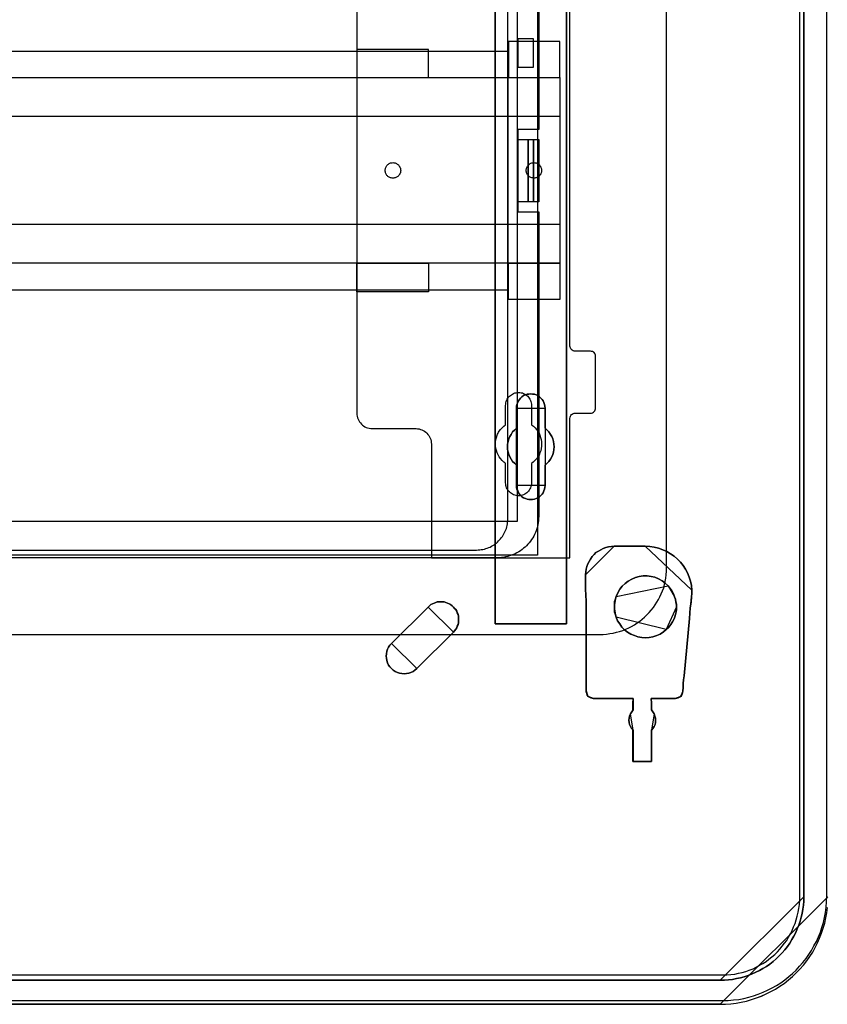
# Model space of a CAD drawing. Extents: x -635870 to -372006, y -44437 to 104716.
# Tile 24 of 246: x -617188 to -615624, y -38000 to -36092. Entities that reach past the tile are written whole.
import ezdxf

# ---------------------------------------------------------------- set-up
doc = ezdxf.new("R2010")
doc.units = 0
doc.header["$MEASUREMENT"] = 0
doc.layers.get('0').update_dxf_attribs({"color": 252})
for name, color, linetype in [('30', 7, 'Continuous'), ('5', 7, 'Continuous'), ('50', 7, 'Continuous')]:
    doc.layers.add(name, color=color, linetype=linetype)

# ---------------------------------------------------------------- blocks, each defined once
blk = doc.blocks.new('*U1009')
at = {"layer": '5', "color": 7}
for points in [[(20.879233, -822), (427.122092, -822), (428.153166, -821.948625), (429.184239, -821.89725), (430.215312, -821.7945), (431.194832, -821.589), (432.225905, -821.3835), (433.205424, -821.07525), (434.184944, -820.767), (435.11291, -820.407375), (436.040876, -819.996375), (436.968842, -819.534), (437.845254, -819.071625), (438.721666, -818.5065), (439.546525, -817.941375), (440.371383, -817.2735), (441.144688, -816.605625), (441.86644, -815.886375), (442.588191, -815.167125), (443.258389, -814.3965), (443.928586, -813.5745), (444.495676, -812.7525), (445.062767, -811.879125), (445.52675, -811.00575), (445.990733, -810.081), (446.403162, -809.15625), (446.764038, -808.2315), (447.07336, -807.255375), (447.382682, -806.27925), (447.588896, -805.25175), (447.795111, -804.275625), (447.898218, -803.248125)], [(443.311642, -20.805704), (443.311642, -801.191648), (443.311642, -802.013648), (443.260088, -802.784272), (443.156981, -803.554897), (443.002319, -804.376897), (442.847658, -805.147521), (442.641443, -805.866771), (442.383674, -806.637396), (442.074352, -807.356645), (441.765029, -808.075895), (441.404153, -808.795145), (441.043277, -809.46302), (440.630847, -810.130894), (440.166863, -810.798769), (439.651326, -811.415269), (439.135788, -812.031769), (438.568697, -812.596893), (438.001606, -813.162018), (437.382961, -813.675768), (436.764315, -814.189518), (436.094117, -814.651893), (435.423918, -815.062892), (434.753719, -815.422517), (434.031967, -815.782142), (433.310214, -816.090392), (432.588462, -816.398642), (431.815155, -816.655517), (431.093403, -816.861017), (430.320097, -817.015142), (429.54679, -817.169267), (428.72193, -817.272017), (427.948624, -817.323392), (427.123764, -817.323392), (20.880212, -817.323392)], [(20.880212, -817.323392), (427.123764, -817.323392), (427.948624, -817.323392), (428.72193, -817.272017), (429.54679, -817.169267), (430.320097, -817.015142), (431.093403, -816.861017), (431.815155, -816.655517), (432.588462, -816.398642), (433.310214, -816.090392), (434.031967, -815.782142), (434.753719, -815.422517), (435.423918, -815.062892), (436.094117, -814.651893), (436.764315, -814.189518), (437.382961, -813.675768), (438.001606, -813.162018), (438.568697, -812.596893), (439.135788, -812.031769), (439.651326, -811.415269), (440.166863, -810.798769), (440.630847, -810.130894), (441.043277, -809.46302), (441.404153, -808.795145), (441.765029, -808.075895), (442.074352, -807.356645), (442.383674, -806.637396), (442.641443, -805.866771), (442.847658, -805.147521), (443.002319, -804.376897), (443.156981, -803.554897), (443.260088, -802.784272), (443.311642, -802.013648), (443.311642, -801.191648), (443.311642, -20.805704)], [(397.375511, -523.253164), (397.375511, -648.762415), (397.375511, -673.216939), (397.375511, -743.189759), (397.375511, -748.275889), (396.756818, -748.275889), (384.176726, -748.275889), (383.558033, -748.275889), (383.558033, -743.189759), (383.558033, -435.658701)], [(383.557277, -435.658725), (383.557277, -743.18976), (383.557277, -748.275889), (384.176076, -748.275889), (396.758331, -748.275889), (397.377131, -748.275889), (397.377131, -743.18976), (397.377131, -743.18976), (397.377131, -673.216945), (397.377131, -648.762422), (397.377131, -523.253181)], [(448.001326, -801.188298), (427.11911, -822), (427.11911, -822), (428.150331, -821.948613), (429.181551, -821.897226), (430.212772, -821.794452), (431.192431, -821.588905), (432.223652, -821.383357), (433.203311, -821.075035), (434.182971, -820.766714), (435.111069, -820.407006), (436.039168, -819.99591), (436.967266, -819.533428), (437.843804, -819.070946), (438.720341, -818.50569), (439.545317, -817.940433), (440.370294, -817.272403), (441.143709, -816.604374), (441.865563, -815.884957), (442.587418, -815.16554), (443.257711, -814.394736), (443.928005, -813.572545), (444.495176, -812.750355), (445.062347, -811.876777), (445.526396, -811.003199), (445.990446, -810.078235), (446.402934, -809.15327), (446.763861, -808.228306), (447.073227, -807.251954), (447.382593, -806.275603), (447.588837, -805.247865), (447.795081, -804.271513), (447.898203, -803.243775)]]:
    blk.add_lwpolyline(points, dxfattribs=at)
at = {"layer": '5', "color": 59}
blk.add_lwpolyline([(443.308991, -20.806406), (443.308991, -801.190946), (443.308991, -20.806406)], close=True, dxfattribs=at)
at = {"layer": '5', "color": 7}
for points in [[(383.557277, -743.18882), (383.557277, -435.65812), (383.557277, -743.18882)], [(397.37448, -523.253168), (397.37448, -648.764229), (397.37448, -523.253168)], [(397.37448, -648.761581), (397.37448, -673.217118), (397.37448, -648.761581)], [(397.37448, -673.21447), (397.37448, -743.18882), (397.37448, -673.21447)], [(393.251425, -721.510155), (393.199865, -721.869837), (393.148306, -722.229519), (392.993627, -722.537818), (392.838948, -722.8975), (392.684269, -723.154415), (392.42647, -723.462714), (392.168672, -723.668247), (391.859314, -723.873779), (391.498397, -724.027929), (391.189039, -724.130695), (390.828121, -724.233461), (390.467204, -724.233461), (390.106286, -724.233461), (389.745369, -724.130695), (389.436011, -724.027929), (389.075093, -723.873779), (388.765735, -723.668247), (388.507937, -723.462714), (388.301699, -723.154415), (388.09546, -722.8975), (387.940781, -722.537818), (387.786102, -722.229519), (387.734542, -721.869837), (387.734542, -721.510155), (387.734542, -717.553654), (387.322065, -717.193972), (386.961148, -716.83429), (386.65179, -716.423225), (386.393991, -715.960777), (386.239313, -715.498329), (386.084634, -715.03588), (385.981514, -714.522049), (385.929955, -714.008218), (385.981514, -713.494386), (386.084634, -712.980555), (386.239313, -712.466724), (386.393991, -712.004276), (386.65179, -711.59321), (386.961148, -711.130762), (387.322065, -710.77108), (387.734542, -710.411398), (387.734542, -706.50628), (387.734542, -706.146598), (387.786102, -705.786916), (387.940781, -705.427234), (388.09546, -705.118936), (388.301699, -704.810637), (388.507937, -704.553721), (388.765735, -704.296806), (389.075093, -704.091273), (389.436011, -703.937124), (389.745369, -703.834357), (390.106286, -703.782974), (390.467204, -703.731591), (390.828121, -703.782974), (391.189039, -703.834357), (391.498397, -703.937124), (391.859314, -704.091273), (392.168672, -704.296806), (392.42647, -704.553721), (392.684269, -704.810637), (392.838948, -705.118936), (392.993627, -705.427234), (393.148306, -705.786916), (393.199865, -706.146598), (393.251425, -706.50628), (393.251425, -710.411398), (393.612342, -710.77108), (393.97326, -711.130762), (394.282618, -711.59321), (394.540416, -712.004276), (394.746655, -712.466724), (394.849774, -712.980555), (394.952893, -713.494386), (395.004453, -714.008218), (394.952893, -714.522049), (394.849774, -715.03588), (394.746655, -715.498329), (394.540416, -715.960777), (394.282618, -716.423225), (393.97326, -716.83429), (393.612342, -717.193972), (393.251425, -717.553654), (393.251425, -721.510155)], [(393.251425, -717.553654), (393.612342, -717.193972), (393.97326, -716.83429), (394.282618, -716.423225), (394.540416, -715.960777), (394.746655, -715.498329), (394.849774, -715.03588), (394.952893, -714.522049), (395.004453, -714.008218), (394.952893, -713.494386), (394.849774, -712.980555), (394.746655, -712.466724), (394.540416, -712.004276), (394.282618, -711.59321), (393.97326, -711.130762), (393.612342, -710.77108), (393.251425, -710.411398), (393.251425, -706.50628), (393.199865, -706.146598), (393.148306, -705.786916), (392.993627, -705.427234), (392.838948, -705.118936), (392.684269, -704.810637), (392.42647, -704.553721), (392.168672, -704.296806), (391.859314, -704.091273), (391.498397, -703.937124), (391.189039, -703.834357), (390.828121, -703.782974), (390.467204, -703.731591), (390.106286, -703.782974), (389.745369, -703.834357), (389.436011, -703.937124), (389.075093, -704.091273), (388.765735, -704.296806), (388.507937, -704.553721), (388.301699, -704.810637), (388.09546, -705.118936), (387.940781, -705.427234), (387.786102, -705.786916), (387.734542, -706.146598), (387.734542, -706.50628), (387.734542, -710.411398), (387.322065, -710.77108), (386.961148, -711.130762), (386.65179, -711.59321), (386.393991, -712.004276), (386.239313, -712.466724), (386.084634, -712.980555), (385.981514, -713.494386), (385.929955, -714.008218), (385.981514, -714.522049), (386.084634, -715.03588), (386.239313, -715.498329), (386.393991, -715.960777), (386.65179, -716.423225), (386.961148, -716.83429), (387.322065, -717.193972), (387.734542, -717.553654), (387.734542, -721.510155), (387.734542, -721.869837), (387.786102, -722.229519), (387.940781, -722.537818), (388.09546, -722.8975), (388.301699, -723.154415), (388.507937, -723.462714), (388.765735, -723.668247), (389.075093, -723.873779), (389.436011, -724.027929), (389.745369, -724.130695), (390.106286, -724.233461), (390.467204, -724.233461), (390.828121, -724.233461), (391.189039, -724.130695), (391.498397, -724.027929), (391.859314, -723.873779), (392.168672, -723.668247), (392.42647, -723.462714), (392.684269, -723.154415), (392.838948, -722.8975), (392.993627, -722.537818), (393.148306, -722.229519), (393.199865, -721.869837), (393.251425, -721.510155), (393.251425, -717.553654)], [(393.251425, -717.553654), (393.612342, -717.193972), (393.97326, -716.83429), (394.282618, -716.423225), (394.540416, -715.960777), (394.746655, -715.498329), (394.849774, -715.03588), (394.952893, -714.522049), (395.004453, -714.008218), (394.952893, -713.494386), (394.849774, -712.980555), (394.746655, -712.466724), (394.540416, -712.004276), (394.282618, -711.59321), (393.97326, -711.130762), (393.612342, -710.77108), (393.251425, -710.411398), (393.251425, -706.50628), (393.199865, -706.146598), (393.148306, -705.786916), (392.993627, -705.427234), (392.838948, -705.118936), (392.684269, -704.810637), (392.42647, -704.553721), (392.168672, -704.296806), (391.859314, -704.091273), (391.498397, -703.937124), (391.189039, -703.834357), (390.828121, -703.782974), (390.467204, -703.731591), (390.106286, -703.782974), (389.745369, -703.834357), (389.436011, -703.937124), (389.075093, -704.091273), (388.765735, -704.296806), (388.507937, -704.553721), (388.301699, -704.810637), (388.09546, -705.118936), (387.940781, -705.427234), (387.786102, -705.786916), (387.734542, -706.146598), (387.734542, -706.50628), (387.734542, -710.411398), (387.322065, -710.77108), (386.961148, -711.130762), (386.65179, -711.59321), (386.393991, -712.004276), (386.239313, -712.466724), (386.084634, -712.980555), (385.981514, -713.494386), (385.929955, -714.008218), (385.981514, -714.522049), (386.084634, -715.03588), (386.239313, -715.498329), (386.393991, -715.960777), (386.65179, -716.423225), (386.961148, -716.83429), (387.322065, -717.193972), (387.734542, -717.553654), (387.734542, -721.510155), (387.734542, -721.869837), (387.786102, -722.229519), (387.940781, -722.537818), (388.09546, -722.8975), (388.301699, -723.154415), (388.507937, -723.462714), (388.765735, -723.668247), (389.075093, -723.873779), (389.436011, -724.027929), (389.745369, -724.130695), (390.106286, -724.233461), (390.467204, -724.233461), (390.828121, -724.233461), (391.189039, -724.130695), (391.498397, -724.027929), (391.859314, -723.873779), (392.168672, -723.668247), (392.42647, -723.462714), (392.684269, -723.154415), (392.838948, -722.8975), (392.993627, -722.537818), (393.148306, -722.229519), (393.199865, -721.869837), (393.251425, -721.510155), (393.251425, -717.553654)], [(393.252118, -706.509486), (393.200534, -706.149388), (393.14895, -705.789291), (392.994199, -705.429193), (392.839448, -705.120539), (392.684697, -704.811884), (392.426778, -704.554671), (392.16886, -704.297459), (391.859357, -704.091689), (391.498271, -703.937361), (391.188769, -703.834476), (390.827683, -703.783034), (390.466597, -703.731591), (390.105511, -703.783034), (389.744425, -703.834476), (389.434922, -703.937361), (389.073836, -704.091689), (388.764334, -704.297459), (388.506415, -704.554671), (388.30008, -704.811884), (388.093746, -705.120539), (387.938994, -705.429193), (387.784243, -705.789291), (387.73266, -706.149388), (387.73266, -706.509486), (393.252118, -706.509486)], [(387.73266, -710.412839), (387.73266, -706.506838), (387.73266, -710.412839)], [(393.249467, -706.506838), (393.249467, -710.412839), (393.249467, -706.506838)], [(387.735311, -710.41019), (387.322658, -710.769994), (386.961587, -711.129798), (386.652097, -711.592402), (386.394189, -712.003606), (386.239444, -712.466211), (386.084699, -712.980216), (385.981536, -713.494221), (385.929955, -714.008226), (385.981536, -714.522232), (386.084699, -715.036237), (386.239444, -715.498841), (386.394189, -715.961446), (386.652097, -716.424051), (386.961587, -716.835255), (387.322658, -717.195058), (387.735311, -717.554862), (387.735311, -710.41019)], [(393.249467, -717.554862), (393.610787, -717.195058), (393.972108, -716.835255), (394.281812, -716.424051), (394.539898, -715.961446), (394.746367, -715.498841), (394.849601, -715.036237), (394.952836, -714.522232), (395.004453, -714.008226), (394.952836, -713.494221), (394.849601, -712.980216), (394.746367, -712.466211), (394.539898, -712.003606), (394.281812, -711.592402), (393.972108, -711.129798), (393.610787, -710.769994), (393.249467, -710.41019), (393.249467, -717.554862)], [(387.73266, -721.508529), (387.73266, -717.552214), (387.73266, -721.508529)], [(393.249467, -717.552214), (393.249467, -721.508529), (393.249467, -717.552214)], [(387.73266, -721.505881), (387.73266, -721.866127), (387.784243, -722.226374), (387.938994, -722.535157), (388.093746, -722.895403), (388.30008, -723.152722), (388.506415, -723.461505), (388.764334, -723.66736), (389.073836, -723.873215), (389.434922, -724.027606), (389.744425, -724.130534), (390.105511, -724.233461), (390.466597, -724.233461), (390.827683, -724.233461), (391.188769, -724.130534), (391.498271, -724.027606), (391.859357, -723.873215), (392.16886, -723.66736), (392.426778, -723.461505), (392.684697, -723.152722), (392.839448, -722.895403), (392.994199, -722.535157), (393.14895, -722.226374), (393.200534, -721.866127), (393.252118, -721.505881), (387.73266, -721.505881)], [(406.605389, -733.27155), (406.089552, -733.322953), (405.522131, -733.374357), (405.006294, -733.528568), (404.490456, -733.682778), (404.026203, -733.939796), (403.561949, -734.196814), (403.097696, -734.505235), (402.73661, -734.86506), (402.375524, -735.276288), (402.014438, -735.73892), (401.756519, -736.201552), (401.498601, -736.664184), (401.343849, -737.178219), (401.189098, -737.692254), (401.137515, -738.20629), (401.085931, -738.771729), (406.605389, -733.27155)], [(401.189049, -747.503188), (401.189049, -758.703539), (401.189049, -759.320072), (401.189049, -759.936605), (401.189049, -760.553138), (401.189049, -761.169671), (401.189049, -761.477937), (401.292167, -761.786204), (401.395285, -762.09447), (401.601521, -762.351359), (401.807757, -762.505492), (402.065552, -762.659626), (402.323347, -762.711004), (402.581142, -762.762381), (410.314993, -762.762381), (410.314993, -762.762381), (410.314993, -762.762381), (410.314993, -762.967892), (410.263434, -763.48167), (410.263434, -764.971625), (410.005639, -765.331269), (409.747844, -765.742291), (409.593167, -766.153313), (409.490049, -766.564335), (409.43849, -766.975357), (409.490049, -767.386379), (409.593167, -767.797401), (409.747844, -768.208423), (409.95408, -768.568068), (410.263434, -768.876334), (410.263434, -774.990287), (413.821006, -774.990287), (413.821006, -768.876334), (414.13036, -768.568068), (414.336596, -768.208423), (414.542832, -767.797401), (414.594391, -767.386379), (414.64595, -766.975357), (414.594391, -766.564335), (414.491273, -766.153313), (414.336596, -765.742291), (414.13036, -765.331269), (413.821006, -764.971625), (413.821006, -763.48167), (413.769447, -762.967892), (413.769447, -762.762381), (413.769447, -762.762381), (413.769447, -762.762381), (418.461316, -762.762381), (418.77067, -762.711004), (419.028465, -762.659626), (419.286261, -762.505492), (419.492497, -762.351359), (419.647174, -762.145848), (419.801851, -761.888959), (419.85341, -761.580693), (419.904969, -761.323804), (419.956528, -760.604516), (420.008087, -759.833849), (420.059646, -759.114561), (420.162764, -758.395272), (421.193944, -747.246299), (421.245503, -746.218744), (421.348621, -745.191189), (421.503298, -744.112256), (421.606416, -743.084701), (421.657975, -742.41679), (421.657975, -741.800257), (421.606416, -740.875458), (421.40018, -740.053414), (421.142385, -739.23137), (420.833031, -738.409325), (420.420559, -737.690037), (419.956528, -736.970748), (419.440938, -736.354215), (418.873788, -735.737682), (418.203521, -735.172527), (417.533254, -734.710127), (416.811428, -734.299105), (416.038043, -733.939461), (415.213099, -733.631194), (414.388155, -733.425683), (413.511652, -733.322928), (412.635149, -733.27155), (406.602745, -733.27155), (406.087155, -733.322928), (405.520006, -733.374305), (405.004415, -733.528439), (404.488825, -733.682572), (404.024794, -733.939461), (403.560763, -734.19635), (403.096732, -734.504616), (402.735819, -734.86426), (402.374906, -735.275282), (402.013993, -735.737682), (401.756198, -736.200082), (401.498403, -736.662482), (401.343726, -737.176259), (401.189049, -737.690037), (401.13749, -738.203814), (401.085931, -738.76897), (401.085931, -741.594746), (401.189049, -743.906745), (401.189049, -747.503188)], [(401.085931, -741.594746), (401.085931, -738.76897), (401.13749, -738.203814), (401.189049, -737.690037), (401.343726, -737.176259), (401.498403, -736.662482), (401.756198, -736.200082), (402.013993, -735.737682), (402.374906, -735.275282), (402.735819, -734.86426), (403.096732, -734.504616), (403.560763, -734.19635), (404.024794, -733.939461), (404.488825, -733.682572), (405.004415, -733.528439), (405.520006, -733.374305), (406.087155, -733.322928), (406.602745, -733.27155), (412.635149, -733.27155), (413.511652, -733.322928), (414.388155, -733.425683), (415.213099, -733.631194), (416.038043, -733.939461), (416.811428, -734.299105), (417.533254, -734.710127), (418.203521, -735.172527), (418.873788, -735.737682), (419.440938, -736.354215), (419.956528, -736.970748), (420.420559, -737.690037), (420.833031, -738.409325), (421.142385, -739.23137), (421.40018, -740.053414), (421.606416, -740.875458), (421.657975, -741.800257), (421.657975, -742.41679), (421.606416, -743.084701), (421.503298, -744.112256), (421.348621, -745.191189), (421.245503, -746.218744), (421.193944, -747.246299), (420.162764, -758.395272), (420.059646, -759.114561), (420.008087, -759.833849), (419.956528, -760.604516), (419.904969, -761.323804), (419.85341, -761.580693), (419.801851, -761.888959), (419.647174, -762.145848), (419.492497, -762.351359), (419.286261, -762.505492), (419.028465, -762.659626), (418.77067, -762.711004), (418.461316, -762.762381), (413.769447, -762.762381), (413.769447, -762.762381), (413.769447, -762.762381), (413.769447, -762.967892), (413.821006, -763.48167), (413.821006, -764.971625), (414.13036, -765.331269), (414.336596, -765.742291), (414.491273, -766.153313), (414.594391, -766.564335), (414.64595, -766.975357), (414.594391, -767.386379), (414.542832, -767.797401), (414.336596, -768.208423), (414.13036, -768.568068), (413.821006, -768.876334), (413.821006, -774.990287), (410.263434, -774.990287), (410.263434, -768.876334), (409.95408, -768.568068), (409.747844, -768.208423), (409.593167, -767.797401), (409.490049, -767.386379), (409.43849, -766.975357), (409.490049, -766.564335), (409.593167, -766.153313), (409.747844, -765.742291), (410.005639, -765.331269), (410.263434, -764.971625), (410.263434, -763.48167), (410.314993, -762.967892), (410.314993, -762.762381), (410.314993, -762.762381), (410.314993, -762.762381), (402.581142, -762.762381), (402.323347, -762.711004), (402.065552, -762.659626), (401.807757, -762.505492), (401.601521, -762.351359), (401.395285, -762.09447), (401.292167, -761.786204), (401.189049, -761.477937), (401.189049, -761.169671), (401.189049, -760.553138), (401.189049, -759.936605), (401.189049, -759.320072), (401.189049, -758.703539), (401.189049, -747.503188), (401.189049, -743.906745), (401.085931, -741.594746)], [(412.636497, -733.27155), (406.602738, -733.27155), (412.636497, -733.27155)], [(421.657975, -741.803845), (421.606408, -740.878656), (421.400143, -740.056266), (421.14231, -739.233876), (420.832912, -738.411486), (420.42038, -737.691895), (419.956282, -736.972304), (419.440618, -736.355512), (418.873387, -735.738719), (418.203023, -735.173326), (417.532659, -734.710732), (416.810729, -734.299537), (416.037232, -733.939742), (415.212169, -733.631345), (414.387106, -733.425748), (413.510476, -733.322949), (412.633846, -733.27155), (421.657975, -741.803845)], [(401.085931, -741.59729), (401.085931, -738.769081), (401.085931, -741.59729)], [(407.014058, -742.982436), (406.859365, -743.444882), (406.704672, -743.958711), (406.653108, -744.472541), (406.653108, -744.98637), (406.653108, -745.500199), (406.704672, -746.014029), (406.859365, -746.527858), (407.014058, -746.990305), (407.27188, -747.709666), (407.684395, -748.326261), (408.09691, -748.942856), (408.612554, -749.456685), (409.179762, -749.919132), (409.850099, -750.278812), (410.520435, -750.58711), (411.190772, -750.792642), (411.964238, -750.94679), (412.686139, -750.998173), (413.40804, -750.94679), (414.129941, -750.792642), (414.851842, -750.58711), (415.522179, -750.278812), (416.140952, -749.867749), (416.70816, -749.405302), (417.172239, -748.942856), (417.584754, -748.429027), (417.89414, -747.915197), (418.203526, -747.349985), (418.358219, -746.938922), (418.512912, -746.476475), (418.616041, -745.962646), (418.667606, -745.500199), (418.667606, -744.98637), (418.667606, -744.472541), (418.564477, -744.010094), (418.461348, -743.496265), (418.306655, -743.033819), (418.100398, -742.468606), (417.791011, -741.903394), (417.481625, -741.440948), (417.06911, -740.927118), (416.501902, -740.413289), (415.88313, -739.950843), (415.212793, -739.591162), (414.490892, -739.282864), (413.768991, -739.128716), (412.995525, -739.02595), (412.22206, -739.02595), (411.448594, -739.128716), (410.726693, -739.334247), (410.004792, -739.642545), (409.334455, -740.002226), (408.715682, -740.464672), (408.148474, -740.978501), (407.684395, -741.595096), (407.323445, -742.263075), (407.014058, -742.982436)], [(407.014058, -742.982436), (406.859365, -743.444882), (406.704672, -743.958711), (406.653108, -744.472541), (406.653108, -744.98637), (406.653108, -745.500199), (406.704672, -746.014029), (406.859365, -746.527858), (407.014058, -746.990305), (407.27188, -747.709666), (407.684395, -748.326261), (408.09691, -748.942856), (408.612554, -749.456685), (409.179762, -749.919132), (409.850099, -750.278812), (410.520435, -750.58711), (411.190772, -750.792642), (411.964238, -750.94679), (412.686139, -750.998173), (413.40804, -750.94679), (414.129941, -750.792642), (414.851842, -750.58711), (415.522179, -750.278812), (416.140952, -749.867749), (416.70816, -749.405302), (417.172239, -748.942856), (417.584754, -748.429027), (417.89414, -747.915197), (418.203526, -747.349985), (418.358219, -746.938922), (418.512912, -746.476475), (418.616041, -745.962646), (418.667606, -745.500199), (418.667606, -744.98637), (418.667606, -744.472541), (418.564477, -744.010094), (418.461348, -743.496265), (418.306655, -743.033819), (418.100398, -742.468606), (417.791011, -741.903394), (417.481625, -741.440948), (417.06911, -740.927118), (416.501902, -740.413289), (415.88313, -739.950843), (415.212793, -739.591162), (414.490892, -739.282864), (413.768991, -739.128716), (412.995525, -739.02595), (412.22206, -739.02595), (411.448594, -739.128716), (410.726693, -739.334247), (410.004792, -739.642545), (409.334455, -740.002226), (408.715682, -740.464672), (408.148474, -740.978501), (407.684395, -741.595096), (407.323445, -742.263075), (407.014058, -742.982436)], [(407.014058, -746.990305), (406.859365, -746.527858), (406.704672, -746.014029), (406.653108, -745.500199), (406.653108, -744.98637), (406.653108, -744.472541), (406.704672, -743.958711), (406.859365, -743.444882), (407.014058, -742.982436), (407.323445, -742.263075), (407.684395, -741.595096), (408.148474, -740.978501), (408.715682, -740.464672), (409.334455, -740.002226), (410.004792, -739.642545), (410.726693, -739.334247), (411.448594, -739.128716), (412.22206, -739.02595), (412.995525, -739.02595), (413.768991, -739.128716), (414.490892, -739.282864), (415.212793, -739.591162), (415.88313, -739.950843), (416.501902, -740.413289), (417.06911, -740.927118), (417.481625, -741.440948), (417.791011, -741.903394), (418.100398, -742.468606), (418.306655, -743.033819), (418.461348, -743.496265), (418.564477, -744.010094), (418.667606, -744.472541), (418.667606, -744.98637), (418.667606, -745.500199), (418.616041, -745.962646), (418.512912, -746.476475), (418.358219, -746.938922), (418.203526, -747.349985), (417.89414, -747.915197), (417.584754, -748.429027), (417.172239, -748.942856), (416.70816, -749.405302), (416.140952, -749.867749), (415.522179, -750.278812), (414.851842, -750.58711), (414.129941, -750.792642), (413.40804, -750.94679), (412.686139, -750.998173), (411.964238, -750.94679), (411.190772, -750.792642), (410.520435, -750.58711), (409.850099, -750.278812), (409.179762, -749.919132), (408.612554, -749.456685), (408.09691, -748.942856), (407.684395, -748.326261), (407.27188, -747.709666), (407.014058, -746.990305)], [(417.069031, -740.928309), (416.501804, -740.414158), (415.883011, -739.951422), (415.212652, -739.591516), (414.490727, -739.283025), (413.768803, -739.12878), (412.995312, -739.02595), (412.221821, -739.02595), (411.44833, -739.12878), (410.726405, -739.33444), (410.00448, -739.642931), (409.334121, -740.002837), (408.715329, -740.465573), (408.148102, -740.979724), (407.684007, -741.596705), (407.323045, -742.265102), (407.013649, -742.984913), (417.069031, -740.928309)], [(401.191972, -747.505282), (401.191972, -743.907501), (401.085931, -741.594642), (401.191972, -747.505282)], [(418.307065, -743.035228), (418.100284, -742.469689), (417.790112, -741.904151), (417.479941, -741.441438), (417.066379, -740.927312), (418.307065, -743.035228)], [(421.604954, -743.088191), (421.657975, -742.418954), (421.657975, -741.801196), (421.604954, -743.088191)], [(383.557277, -743.186172), (383.557277, -748.275889), (383.557277, -743.186172)], [(397.37448, -743.186172), (397.37448, -748.275889), (397.37448, -743.186172)], [(407.0163, -742.982265), (406.860646, -743.444874), (406.704992, -743.958884), (406.653108, -744.472894), (406.653108, -744.986904), (407.0163, -742.982265)], [(418.667606, -744.986904), (418.667606, -744.472608), (418.563836, -744.009742), (418.460067, -743.495446), (418.304414, -743.03258), (418.667606, -744.986904)], [(421.607605, -743.085543), (421.503552, -744.113412), (421.347472, -745.192674), (421.243419, -746.220543), (421.191392, -747.248413), (421.607605, -743.085543)], [(370.619867, -745.037453), (363.504758, -752.077269), (363.195406, -752.436968), (362.937612, -752.796667), (362.731377, -753.207751), (362.5767, -753.618835), (362.525142, -754.081305), (362.473583, -754.543775), (362.525142, -754.954859), (362.5767, -755.417328), (362.731377, -755.879798), (362.937612, -756.290882), (363.195406, -756.650581), (363.504758, -756.958894), (363.814111, -757.267207), (364.226581, -757.524135), (364.639051, -757.729677), (365.051521, -757.883834), (365.51555, -757.935219), (365.979579, -757.986605), (366.392049, -757.935219), (366.856078, -757.883834), (367.268548, -757.729677), (367.681018, -757.524135), (368.041929, -757.267207), (368.402841, -756.958894), (375.51795, -749.919077), (375.724185, -749.66215), (375.93042, -749.353837), (376.136655, -749.045523), (376.239773, -748.73721), (376.394449, -748.428897), (376.446008, -748.120584), (376.497566, -747.812271), (376.497566, -747.452572), (376.497566, -747.144259), (376.446008, -746.78456), (376.394449, -746.476247), (376.239773, -746.167934), (376.136655, -745.859621), (375.93042, -745.551308), (375.724185, -745.29438), (375.51795, -745.037453), (375.260156, -744.780525), (374.950804, -744.574983), (374.641451, -744.420826), (374.332098, -744.26667), (374.022746, -744.163899), (373.713393, -744.061128), (373.404041, -744.009742), (373.043129, -744.009742), (372.733777, -744.009742), (372.372865, -744.061128), (372.063513, -744.163899), (371.75416, -744.26667), (371.444808, -744.420826), (371.135455, -744.574983), (370.877661, -744.780525), (370.619867, -745.037453)], [(370.619867, -745.037453), (363.504758, -752.077269), (363.195406, -752.436968), (362.937612, -752.796667), (362.731377, -753.207751), (362.5767, -753.618835), (362.525142, -754.081305), (362.473583, -754.543775), (362.525142, -754.954859), (362.5767, -755.417328), (362.731377, -755.879798), (362.937612, -756.290882), (363.195406, -756.650581), (363.504758, -756.958894), (363.814111, -757.267207), (364.226581, -757.524135), (364.639051, -757.729677), (365.051521, -757.883834), (365.51555, -757.935219), (365.979579, -757.986605), (366.392049, -757.935219), (366.856078, -757.883834), (367.268548, -757.729677), (367.681018, -757.524135), (368.041929, -757.267207), (368.402841, -756.958894), (375.51795, -749.919077), (375.724185, -749.66215), (375.93042, -749.353837), (376.136655, -749.045523), (376.239773, -748.73721), (376.394449, -748.428897), (376.446008, -748.120584), (376.497566, -747.812271), (376.497566, -747.452572), (376.497566, -747.144259), (376.446008, -746.78456), (376.394449, -746.476247), (376.239773, -746.167934), (376.136655, -745.859621), (375.93042, -745.551308), (375.724185, -745.29438), (375.51795, -745.037453), (375.260156, -744.780525), (374.950804, -744.574983), (374.641451, -744.420826), (374.332098, -744.26667), (374.022746, -744.163899), (373.713393, -744.061128), (373.404041, -744.009742), (373.043129, -744.009742), (372.733777, -744.009742), (372.372865, -744.061128), (372.063513, -744.163899), (371.75416, -744.26667), (371.444808, -744.420826), (371.135455, -744.574983), (370.877661, -744.780525), (370.619867, -745.037453)], [(363.504758, -752.077269), (370.619867, -745.037453), (370.877661, -744.780525), (371.135455, -744.574983), (371.444808, -744.420826), (371.75416, -744.26667), (372.063513, -744.163899), (372.372865, -744.061128), (372.733777, -744.009742), (373.043129, -744.009742), (373.404041, -744.009742), (373.713393, -744.061128), (374.022746, -744.163899), (374.332098, -744.26667), (374.641451, -744.420826), (374.950804, -744.574983), (375.260156, -744.780525), (375.51795, -745.037453), (375.724185, -745.29438), (375.93042, -745.551308), (376.136655, -745.859621), (376.239773, -746.167934), (376.394449, -746.476247), (376.446008, -746.78456), (376.497566, -747.144259), (376.497566, -747.452572), (376.497566, -747.812271), (376.446008, -748.120584), (376.394449, -748.428897), (376.239773, -748.73721), (376.136655, -749.045523), (375.93042, -749.353837), (375.724185, -749.66215), (375.51795, -749.919077), (368.402841, -756.958894), (368.041929, -757.267207), (367.681018, -757.524135), (367.268548, -757.729677), (366.856078, -757.883834), (366.392049, -757.935219), (365.979579, -757.986605), (365.51555, -757.935219), (365.051521, -757.883834), (364.639051, -757.729677), (364.226581, -757.524135), (363.814111, -757.267207), (363.504758, -756.958894), (363.195406, -756.650581), (362.937612, -756.290882), (362.731377, -755.879798), (362.5767, -755.417328), (362.525142, -754.954859), (362.473583, -754.543775), (362.525142, -754.081305), (362.5767, -753.618835), (362.731377, -753.207751), (362.937612, -752.796667), (363.195406, -752.436968), (363.504758, -752.077269)], [(363.502185, -752.078613), (370.620218, -745.037219), (363.502185, -752.078613)], [(375.517567, -749.920382), (375.723882, -749.663398), (375.930198, -749.355016), (376.136514, -749.046635), (376.239672, -748.738254), (376.394409, -748.429873), (376.445987, -748.121492), (376.497566, -747.81311), (376.497566, -747.453332), (376.497566, -747.144951), (376.445987, -746.785173), (376.394409, -746.476792), (376.239672, -746.168411), (376.136514, -745.860029), (375.930198, -745.551648), (375.723882, -745.294664), (375.517567, -745.037679), (375.259672, -744.780695), (374.950198, -744.575108), (374.640725, -744.420917), (374.331251, -744.266726), (374.021777, -744.163933), (373.712304, -744.061139), (373.40283, -744.009742), (373.041777, -744.009742), (372.732304, -744.009742), (372.371251, -744.061139), (372.061778, -744.163933), (371.752304, -744.266726), (371.44283, -744.420917), (371.133357, -744.575108), (370.875462, -744.780695), (370.617567, -745.037679), (375.517567, -749.920382)], [(406.653108, -744.984256), (406.653108, -745.498945), (406.704992, -746.013634), (406.860646, -746.528323), (407.0163, -746.991543), (406.653108, -744.984256)], [(416.705838, -749.406644), (417.170468, -748.943836), (417.583471, -748.429604), (417.893224, -747.915373), (418.202977, -747.349719), (418.357853, -746.938334), (418.512729, -746.475526), (418.61598, -745.961295), (418.667606, -745.498487), (418.667606, -744.984256), (416.705838, -749.406644)], [(401.189321, -758.70425), (401.189321, -747.502634), (401.189321, -758.70425)], [(407.013649, -746.988895), (407.27149, -747.708509), (407.684037, -748.325321), (408.096583, -748.942133), (408.612266, -749.456143), (409.179517, -749.918752), (409.849905, -750.278559), (410.520293, -750.586965), (411.190681, -750.792569), (411.964206, -750.946772), (412.686162, -750.998173), (413.408118, -750.946772), (414.130074, -750.792569), (414.852031, -750.586965), (415.522419, -750.278559), (416.141238, -749.867351), (416.70849, -749.404742), (407.013649, -746.988895)], [(420.160139, -758.397066), (421.194043, -747.245764), (420.160139, -758.397066)], [(384.177619, -748.273241), (383.557277, -748.273241), (384.177619, -748.273241)], [(396.756788, -748.273241), (384.177619, -748.273241), (396.756788, -748.273241)], [(396.754137, -748.273241), (397.377131, -748.273241), (396.754137, -748.273241)], [(375.516683, -749.917734), (368.401301, -756.959128), (375.516683, -749.917734)], [(363.504951, -752.075965), (363.195541, -752.435743), (362.937699, -752.795521), (362.731425, -753.206696), (362.57672, -753.617871), (362.525151, -754.080443), (362.473583, -754.543014), (362.525151, -754.954189), (362.57672, -755.416761), (362.731425, -755.879333), (362.937699, -756.290508), (363.195541, -756.650286), (363.504951, -756.958667), (363.814362, -757.267049), (364.226909, -757.524033), (364.639457, -757.72962), (365.052004, -757.883811), (365.51612, -757.935208), (365.980236, -757.986605), (366.392783, -757.935208), (366.856899, -757.883811), (367.269446, -757.72962), (367.681994, -757.524033), (368.042973, -757.267049), (368.403952, -756.958667), (363.504951, -752.075965)], [(401.189321, -761.169664), (401.189321, -760.552649), (401.189321, -759.935633), (401.189321, -759.318617), (401.189321, -758.701601), (401.189321, -761.169664)], [(420.16279, -758.394418), (420.05887, -759.114432), (420.006909, -759.834446), (419.954949, -760.60589), (419.902989, -761.325904), (420.16279, -758.394418)], [(401.189321, -761.169664), (401.189321, -761.47846), (401.292712, -761.787256), (401.396102, -762.096051), (401.602883, -762.353381), (401.189321, -761.169664)], [(401.600232, -762.350733), (401.807292, -762.505649), (402.066117, -762.660565), (402.324942, -762.712204), (402.583767, -762.763842), (401.600232, -762.350733)], [(402.581116, -762.761194), (410.31684, -762.761194), (402.581116, -762.761194)], [(410.261169, -764.972388), (410.261169, -763.481118), (410.31684, -762.966887), (410.31684, -762.761194), (410.31684, -762.761194), (410.31684, -762.761194), (410.261169, -764.972388)], [(413.76849, -762.761194), (418.460825, -762.761194), (413.76849, -762.761194)], [(413.821511, -764.972388), (413.821511, -763.481118), (413.76849, -762.966887), (413.76849, -762.761194), (413.76849, -762.761194), (413.76849, -762.761194), (413.821511, -764.972388)], [(418.458174, -762.763842), (418.768345, -762.712204), (419.026821, -762.660565), (419.285297, -762.505649), (419.492078, -762.350733), (418.458174, -762.763842)], [(419.489427, -762.353381), (419.645507, -762.147356), (419.801586, -761.889825), (419.853613, -761.580787), (419.90564, -761.323256), (419.489427, -762.353381)], [(409.746867, -765.740347), (409.591782, -766.151894), (409.488391, -766.56344), (409.436696, -766.974987), (409.488391, -767.386533), (409.591782, -767.798079), (409.746867, -768.209626), (409.953648, -768.569729), (410.26382, -768.878389), (409.746867, -765.740347)], [(410.26382, -764.96974), (410.005343, -765.330592), (409.746867, -765.742995), (410.26382, -764.96974)], [(414.338463, -765.742995), (414.130622, -765.330592), (413.81886, -764.96974), (414.338463, -765.742995)], [(413.81886, -768.878389), (414.129031, -768.569729), (414.335812, -768.209626), (414.542593, -767.798079), (414.594288, -767.386533), (414.645983, -766.974987), (414.594288, -766.56344), (414.490897, -766.151894), (414.335812, -765.740347), (413.81886, -768.878389)], [(410.261169, -774.990287), (410.261169, -768.875741), (410.261169, -774.990287)], [(413.81886, -768.875741), (413.81886, -774.990287), (413.81886, -768.875741)], [(410.261169, -774.987639), (413.821511, -774.987639), (410.261169, -774.987639)], [(427.11911, -817.323392), (427.944207, -817.323392), (428.717736, -817.272006), (429.542833, -817.169235), (430.316362, -817.015078), (431.08989, -816.860921), (431.81185, -816.655378), (432.585379, -816.39845), (433.307339, -816.090136), (434.029299, -815.781822), (434.751259, -815.422123), (435.42165, -815.062423), (436.092042, -814.651338), (436.762433, -814.188867), (437.381256, -813.675011), (438.000079, -813.161154), (438.567333, -812.595912), (439.134587, -812.03067), (439.650273, -811.414042), (440.165959, -810.797414), (440.630076, -810.129401), (441.042625, -809.461387), (441.403605, -808.793374), (441.764585, -808.073975), (442.073996, -807.354576), (442.383407, -806.635177), (442.64125, -805.864392), (442.847525, -805.144993), (443.00223, -804.374208), (443.156936, -803.552038), (443.260073, -802.781253), (443.311642, -802.010468), (443.311642, -801.188298), (427.11911, -817.323392)], [(20.879564, -817.320743), (427.121761, -817.320743), (20.879564, -817.320743)], [(20.879564, -821.997352), (427.121761, -821.997352), (20.879564, -821.997352)]]:
    blk.add_lwpolyline(points, close=True, dxfattribs=at)
at = {"layer": '50', "color": 7}
for points in [[(20.050967, -821.255874), (427.645004, -821.255874), (428.671689, -821.255874), (429.698374, -821.153207), (430.725059, -821.05054), (431.70041, -820.845207), (432.675761, -820.639874), (433.599778, -820.331874), (434.523795, -820.023874), (435.447812, -819.664541), (436.320494, -819.253874), (437.193176, -818.791874), (438.065859, -818.329875), (438.887207, -817.816541), (439.657221, -817.251875), (440.427235, -816.635875), (441.145915, -816.019875), (441.864594, -815.352542), (442.53194, -814.633876), (443.147951, -813.915209), (443.763962, -813.14521), (444.328639, -812.37521), (444.841981, -811.553877), (445.30399, -810.68121), (445.765998, -809.859877), (446.176672, -808.935878), (446.536012, -808.011878), (446.844018, -807.087878), (447.152023, -806.163878), (447.35736, -805.188545), (447.511363, -804.213212), (447.665366, -803.186546), (447.7167, -802.15988), (447.768034, -801.133213), (447.768034, -20.558787)], [(20.040252, -816.280026), (427.652586, -816.280026), (428.422634, -816.280026), (429.192683, -816.228692), (429.962731, -816.126024), (430.681443, -815.972022), (431.400155, -815.818021), (432.118867, -815.612685), (432.786243, -815.356015), (433.504955, -815.099346), (434.120993, -814.791342), (434.788369, -814.432005), (435.404407, -814.072667), (436.020446, -813.71333), (436.585148, -813.251324), (437.149851, -812.789319), (437.714553, -812.327314), (438.227919, -811.813974), (438.689948, -811.300635), (439.151977, -810.735962), (439.614006, -810.171289), (440.024698, -809.606615), (440.384054, -808.990608), (440.74341, -808.323267), (441.102766, -807.70726), (441.359449, -806.988585), (441.667469, -806.321244), (441.872815, -805.602569), (442.078161, -804.935228), (442.232171, -804.165219), (442.38618, -803.446544), (442.488854, -802.676535), (442.54019, -801.906526), (442.54019, -801.136518), (442.54019, -20.552831)], [(43.917459, -750.333491), (403.826716, -750.333491), (404.494261, -750.333491), (405.161806, -750.282147), (405.778001, -750.179459), (406.445545, -750.076771), (407.06174, -749.922739), (407.677935, -749.768706), (408.29413, -749.56333), (408.858976, -749.30661), (409.423821, -749.049889), (409.988667, -748.793169), (410.553512, -748.485104), (411.067008, -748.125696), (411.580504, -747.766287), (412.04265, -747.406878), (412.504797, -746.996126), (412.966943, -746.534029), (413.37774, -746.123276), (413.788536, -745.66118), (414.199333, -745.147739), (414.55878, -744.634298), (414.866878, -744.120857), (415.174975, -743.556072), (415.483073, -743.042631), (415.739821, -742.477846), (415.996569, -741.913061), (416.201967, -741.296932), (416.356016, -740.680803), (416.510064, -740.064674), (416.612764, -739.448545), (416.715463, -738.781072), (416.766812, -738.113599), (416.766812, -737.446126), (416.766812, -423.785117)], [(55.98194, -85.921426), (391.762235, -85.921426), (391.762235, -735.000783), (55.98194, -735.000783), (55.98194, -85.921426)], [(59.825943, -728.385739), (387.918232, -728.385739), (387.918232, -441.457538), (59.825943, -441.457538), (59.825943, -728.385739)]]:
    blk.add_lwpolyline(points, dxfattribs=at)
blk = doc.blocks.new('*U1034')
at = {"layer": '50', "color": 7}
for points in [[(392.000828, -593.505229), (392.000828, -652.522025), (387.968824, -652.522025), (387.968824, -668.474215), (392.000828, -668.474215), (392.000828, -727.491012), (391.979828, -727.911359), (391.958828, -728.310689), (391.916828, -728.710019), (391.832828, -729.10935), (391.748828, -729.50868), (391.643828, -729.886993), (391.517828, -730.265305), (391.370828, -730.622601), (391.202828, -730.979896), (391.034827, -731.316174), (390.845827, -731.652452), (390.635827, -731.98873), (390.404827, -732.303991), (390.173827, -732.598234), (389.921826, -732.892478), (389.648826, -733.165704), (389.375826, -733.417912), (389.081826, -733.670121), (388.787825, -733.922329), (388.472825, -734.132503), (388.136825, -734.342677), (387.800824, -734.531833), (387.464824, -734.720989), (387.107824, -734.868111), (386.750823, -735.015233), (386.372823, -735.141337), (385.994823, -735.246424), (385.595822, -735.330493), (385.217822, -735.414563), (384.818821, -735.456598), (384.419821, -735.498632), (383.999821, -735.498632), (64.001505, -735.498632)], [(67.968952, -734.007732), (379.969373, -734.007732), (380.284376, -733.986714), (380.599379, -733.965696), (380.893383, -733.923661), (381.187386, -733.881625), (381.481389, -733.818572), (381.775392, -733.734501), (382.048395, -733.629412), (382.321398, -733.524323), (382.594401, -733.419235), (382.846404, -733.27211), (383.098407, -733.146004), (383.35041, -732.977862), (383.581412, -732.80972), (383.812415, -732.641577), (384.022417, -732.452418), (384.232419, -732.24224), (384.442422, -732.05308), (384.631424, -731.821885), (384.820426, -731.59069), (384.988428, -731.359494), (385.135429, -731.128299), (385.282431, -730.876086), (385.408432, -730.602855), (385.534434, -730.350642), (385.639435, -730.077411), (385.744436, -729.80418), (385.828437, -729.509931), (385.891437, -729.215683), (385.933438, -728.921434), (385.975438, -728.627186), (385.996439, -728.311919), (386.017439, -727.996653), (386.017439, -592.999588)], [(390.972226, -634.993921), (387.968602, -634.993921), (387.968602, -640.480859), (390.972226, -640.480859), (390.972226, -634.993921)], [(61.983887, -637.345466), (386.017439, -637.345466), (386.017439, -683.650775), (61.983887, -683.650775), (61.983887, -637.345466)], [(387.968602, -654.476259), (389.986041, -654.476259), (389.986041, -666.519982), (387.968602, -666.519982), (387.968602, -654.476259)], [(389.98339, -654.476259), (390.972226, -654.476259), (390.972226, -666.519982), (389.98339, -666.519982), (389.98339, -654.476259)], [(390.969575, -654.476259), (392.000828, -654.476259), (392.000828, -666.519982), (390.969575, -666.519982), (390.969575, -654.476259)]]:
    blk.add_lwpolyline(points, dxfattribs=at)
blk = doc.blocks.new('*U1035')
at = {"layer": '30', "color": 7}
for points in [[(356.795062, -613.503202), (356.795062, -707.493038), (356.817439, -707.785701), (356.862192, -708.078364), (356.929322, -708.371027), (357.018828, -708.641178), (357.153087, -708.911328), (357.287346, -709.158966), (357.466359, -709.384091), (357.667748, -709.609217), (357.869137, -709.789317), (358.092902, -709.969417), (358.339044, -710.127005), (358.607563, -710.239568), (358.876081, -710.35213), (359.166976, -710.419668), (359.480248, -710.464693), (359.771143, -710.487205), (368.251854, -710.487205), (368.542749, -710.509718), (368.856021, -710.554743), (369.124539, -710.622281), (369.393058, -710.734843), (369.661577, -710.847406), (369.907719, -711.004994), (370.131484, -711.185094), (370.355249, -711.365194), (370.534262, -711.59032), (370.713274, -711.815445), (370.86991, -712.063083), (371.004169, -712.333233), (371.093675, -712.603384), (371.160805, -712.896047), (371.205558, -713.18871), (371.227935, -713.481373), (371.227935, -735.498632), (398.057414, -735.498632), (398.057414, -708.506102), (398.07979, -708.280977), (398.14692, -708.100877), (398.236426, -707.920776), (398.370685, -707.763189), (398.504945, -707.650626), (398.683957, -707.560576), (398.862969, -707.515551), (399.064358, -707.493038), (402.062815, -707.493038), (402.241828, -707.470526), (402.42084, -707.402988), (402.599852, -707.312938), (402.734112, -707.177863), (402.845995, -707.020275), (402.935501, -706.862687), (402.980254, -706.660074), (403.00263, -706.457462), (403.00263, -696.439383), (402.980254, -696.259283), (402.935501, -696.079183), (402.845995, -695.899082), (402.734112, -695.764007), (402.599852, -695.651444), (402.42084, -695.561394), (402.241828, -695.516369), (402.062815, -695.493857), (399.064358, -695.493857), (398.862969, -695.471344), (398.683957, -695.403807), (398.504945, -695.313756), (398.370685, -695.178681), (398.236426, -695.043606), (398.14692, -694.863506), (398.07979, -694.683405), (398.057414, -694.480793), (398.057414, -626.515448)], [(356.795062, -613.503202), (356.795062, -707.493038), (356.817439, -707.785701), (356.862192, -708.078364), (356.929322, -708.371027), (357.018828, -708.641178), (357.153087, -708.911328), (357.287346, -709.158966), (357.466359, -709.384091), (357.667748, -709.609217), (357.869137, -709.789317), (358.092902, -709.969417), (358.339044, -710.127005), (358.607563, -710.239568), (358.876081, -710.35213), (359.166976, -710.419668), (359.480248, -710.464693), (359.771143, -710.487205), (368.251854, -710.487205), (368.542749, -710.509718), (368.856021, -710.554743), (369.124539, -710.622281), (369.393058, -710.734843), (369.661577, -710.847406), (369.907719, -711.004994), (370.131484, -711.185094), (370.355249, -711.365194), (370.534262, -711.59032), (370.713274, -711.815445), (370.86991, -712.063083), (371.004169, -712.333233), (371.093675, -712.603384), (371.160805, -712.896047), (371.205558, -713.18871), (371.227935, -713.481373), (371.227935, -735.498632), (398.057414, -735.498632), (398.057414, -708.506102), (398.07979, -708.280977), (398.14692, -708.100877), (398.236426, -707.920776), (398.370685, -707.763189), (398.504945, -707.650626), (398.683957, -707.560576), (398.862969, -707.515551), (399.064358, -707.493038), (402.062815, -707.493038), (402.241828, -707.470526), (402.42084, -707.402988), (402.599852, -707.312938), (402.734112, -707.177863), (402.845995, -707.020275), (402.935501, -706.862687), (402.980254, -706.660074), (403.00263, -706.457462), (403.00263, -696.439383), (402.980254, -696.259283), (402.935501, -696.079183), (402.845995, -695.899082), (402.734112, -695.764007), (402.599852, -695.651444), (402.42084, -695.561394), (402.241828, -695.516369), (402.062815, -695.493857), (399.064358, -695.493857), (398.862969, -695.471344), (398.683957, -695.403807), (398.504945, -695.313756), (398.370685, -695.178681), (398.236426, -695.043606), (398.14692, -694.863506), (398.07979, -694.683405), (398.057414, -694.480793), (398.057414, -626.515448)], [(396.088727, -635.5209), (386.128782, -635.5209), (386.128782, -642.477554), (396.088727, -642.477554), (396.088727, -635.5209)], [(370.691796, -637.027689), (356.795062, -637.027689), (356.795062, -642.477554), (370.691796, -642.477554), (370.691796, -637.027689)], [(51.981526, -642.474906), (396.088727, -642.474906), (396.088727, -678.452483), (51.981526, -678.452483), (51.981526, -642.474906)], [(51.981526, -649.971779), (396.088727, -649.971779), (396.088727, -670.95561), (51.981526, -670.95561), (51.981526, -649.971779)], [(363.777295, -661.973132), (363.620465, -661.950603), (363.463635, -661.928074), (363.306806, -661.905545), (363.17238, -661.860487), (363.037955, -661.792901), (362.925933, -661.725314), (362.813912, -661.635198), (362.701891, -661.545083), (362.612274, -661.432438), (362.522657, -661.319793), (362.455444, -661.207149), (362.388231, -661.071975), (362.343423, -660.936802), (362.321019, -660.779099), (362.298614, -660.621397), (362.298614, -660.463694), (362.298614, -660.305992), (362.321019, -660.170818), (362.343423, -660.013116), (362.388231, -659.877943), (362.455444, -659.742769), (362.522657, -659.630124), (362.612274, -659.51748), (362.701891, -659.404835), (362.813912, -659.31472), (362.925933, -659.224604), (363.037955, -659.157017), (363.17238, -659.08943), (363.306806, -659.021844), (363.463635, -658.999315), (363.620465, -658.976786), (363.777295, -658.954257), (363.934125, -658.976786), (364.06855, -658.999315), (364.22538, -659.021844), (364.359805, -659.08943), (364.494231, -659.157017), (364.606252, -659.224604), (364.718273, -659.31472), (364.830295, -659.404835), (364.919912, -659.51748), (365.009529, -659.630124), (365.099146, -659.742769), (365.143954, -659.877943), (365.211167, -660.013116), (365.233571, -660.170818), (365.255975, -660.305992), (365.27838, -660.463694), (365.255975, -660.621397), (365.233571, -660.779099), (365.211167, -660.936802), (365.143954, -661.071975), (365.099146, -661.207149), (365.009529, -661.319793), (364.919912, -661.432438), (364.830295, -661.545083), (364.718273, -661.635198), (364.606252, -661.725314), (364.494231, -661.792901), (364.359805, -661.860487), (364.22538, -661.905545), (364.06855, -661.928074), (363.934125, -661.950603), (363.777295, -661.973132)], [(391.075019, -661.973132), (390.918189, -661.950603), (390.783763, -661.928074), (390.649338, -661.905545), (390.492508, -661.860487), (390.380487, -661.792901), (390.246061, -661.725314), (390.13404, -661.635198), (390.022019, -661.545083), (389.932402, -661.432438), (389.842785, -661.319793), (389.775572, -661.207149), (389.70836, -661.071975), (389.663551, -660.936802), (389.618743, -660.779099), (389.596338, -660.621397), (389.596338, -660.463694), (389.596338, -660.305992), (389.618743, -660.170818), (389.663551, -660.013116), (389.70836, -659.877943), (389.775572, -659.742769), (389.842785, -659.630124), (389.932402, -659.51748), (390.022019, -659.404835), (390.13404, -659.31472), (390.246061, -659.224604), (390.380487, -659.157017), (390.492508, -659.08943), (390.649338, -659.021844), (390.783763, -658.999315), (390.918189, -658.976786), (391.075019, -658.954257), (391.231848, -658.976786), (391.366274, -658.999315), (391.523104, -659.021844), (391.657529, -659.08943), (391.791955, -659.157017), (391.903976, -659.224604), (392.015997, -659.31472), (392.128018, -659.404835), (392.217635, -659.51748), (392.307252, -659.630124), (392.396869, -659.742769), (392.441678, -659.877943), (392.508891, -660.013116), (392.531295, -660.170818), (392.553699, -660.305992), (392.576103, -660.463694), (392.553699, -660.621397), (392.531295, -660.779099), (392.508891, -660.936802), (392.441678, -661.071975), (392.396869, -661.207149), (392.307252, -661.319793), (392.217635, -661.432438), (392.128018, -661.545083), (392.015997, -661.635198), (391.903976, -661.725314), (391.791955, -661.792901), (391.657529, -661.860487), (391.523104, -661.905545), (391.366274, -661.928074), (391.231848, -661.950603), (391.075019, -661.973132)], [(370.691796, -683.968551), (356.795062, -683.968551), (356.795062, -678.449835), (370.691796, -678.449835), (370.691796, -683.968551)], [(396.088727, -685.477989), (386.128782, -685.477989), (386.128782, -678.449835), (396.088727, -678.449835), (396.088727, -685.477989)], [(385.593114, -720.978235), (385.593114, -717.240727), (385.414063, -717.105637), (385.235012, -716.948031), (385.055961, -716.790425), (384.899291, -716.63282), (384.608333, -716.295093), (384.362138, -715.934851), (384.138324, -715.552094), (383.959273, -715.169337), (383.802604, -714.74155), (383.713078, -714.336278), (383.645934, -713.908491), (383.623553, -713.458189), (383.645934, -713.030402), (383.713078, -712.602615), (383.802604, -712.174828), (383.959273, -711.769556), (384.048799, -711.56692), (384.138324, -711.364284), (384.250231, -711.161648), (384.362138, -710.959012), (384.630715, -710.621286), (384.921673, -710.306074), (385.257393, -710.013378), (385.593114, -709.743196), (385.593114, -705.983173), (385.615495, -705.735507), (385.637877, -705.487841), (385.705021, -705.240175), (385.794546, -705.015024), (385.906453, -704.789873), (386.01836, -704.587237), (386.17503, -704.407116), (386.331699, -704.20448), (386.51075, -704.046874), (386.712183, -703.911783), (386.913615, -703.776693), (387.137429, -703.664117), (387.361243, -703.574057), (387.607438, -703.529027), (387.853633, -703.483996), (388.099828, -703.461481), (388.346023, -703.483996), (388.592218, -703.529027), (388.838414, -703.574057), (389.062227, -703.664117), (389.286041, -703.776693), (389.487473, -703.911783), (389.688906, -704.046874), (389.867957, -704.20448), (390.024626, -704.407116), (390.158915, -704.587237), (390.293203, -704.789873), (390.40511, -705.015024), (390.494635, -705.240175), (390.56178, -705.487841), (390.584161, -705.735507), (390.606542, -705.983173), (390.606542, -709.743196), (390.785593, -709.878287), (390.964644, -710.013378), (391.143695, -710.148468), (391.300365, -710.306074), (391.591323, -710.643801), (391.837518, -711.004042), (392.061332, -711.364284), (392.240383, -711.769556), (392.374671, -712.174828), (392.486578, -712.5801), (392.553722, -713.030402), (392.576103, -713.458189), (392.553722, -713.885976), (392.486578, -714.336278), (392.397052, -714.764066), (392.240383, -715.191853), (392.061332, -715.597125), (391.815137, -716.002396), (391.568941, -716.362638), (391.255602, -716.67785), (390.942263, -716.970546), (390.606542, -717.240727), (390.606542, -720.978235), (390.584161, -721.225902), (390.56178, -721.473568), (390.494635, -721.721234), (390.40511, -721.946385), (390.293203, -722.171536), (390.158915, -722.374172), (390.024626, -722.576808), (389.867957, -722.756929), (389.688906, -722.914535), (389.487473, -723.07214), (389.286041, -723.184716), (389.062227, -723.297292), (388.838414, -723.387352), (388.592218, -723.454897), (388.346023, -723.499928), (388.099828, -723.499928), (387.853633, -723.499928), (387.607438, -723.454897), (387.361243, -723.387352), (387.137429, -723.297292), (386.913615, -723.184716), (386.712183, -723.07214), (386.51075, -722.914535), (386.331699, -722.756929), (386.17503, -722.576808), (386.01836, -722.374172), (385.906453, -722.171536), (385.794546, -721.946385), (385.705021, -721.721234), (385.637877, -721.473568), (385.615495, -721.225902), (385.593114, -720.978235)]]:
    blk.add_lwpolyline(points, dxfattribs=at)
blk.add_lwpolyline([(51.981526, -642.474906), (396.088727, -642.474906), (396.088727, -678.452483), (51.981526, -678.452483), (51.981526, -642.474906)], close=True, dxfattribs=at)

msp = doc.modelspace()

# ---------------------------------------------------------------- block references
at = {"xscale": 10, "yscale": 10, "zscale": 10}
for name in ['*U1009', '*U1035', '*U1034']:
    msp.add_blockref(name, (-620103.1, -29779.7), dxfattribs=at)

doc.saveas('drawing.dxf')
